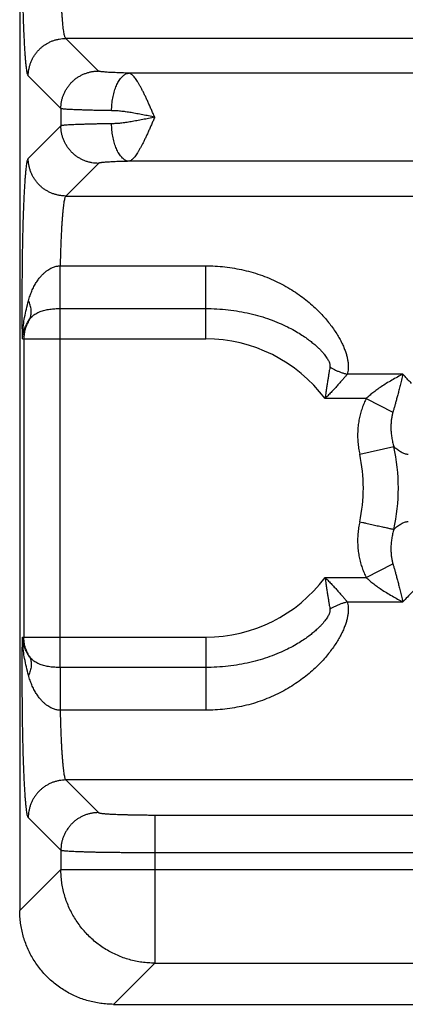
# Model space of a CAD drawing. Header units: inches. Extents: x 0 to 22, y 0 to 17.
# Tile 2 of 38: x 2.2 to 2.6, y 4.2 to 5.3. Entities that reach past the tile are written whole.
import ezdxf

# ---------------------------------------------------------------- set-up
doc = ezdxf.new("R2010")
doc.units = ezdxf.units.IN
doc.header["$LTSCALE"] = 1.21
doc.header["$MEASUREMENT"] = 0
doc.layers.get('0').update_dxf_attribs({"linetype": 'CONTINUOUS'})

msp = doc.modelspace()

# ---------------------------------------------------------------- linework, layer by layer
at = {"color": 7, "linetype": 'CONTINUOUS'}
for p, q in [((2.1815, 7.6117), (2.1815, 4.329)), ((2.2653, 5.2233), (2.2305, 5.2581)), ((5.6014, 5.2581), (2.2305, 5.2581)), ((2.2253, 5.1834), (2.1906, 5.2181)), ((5.5343, 5.2211), (2.2977, 5.2211)), ((2.2253, 5.1834), (2.2253, 5.1649)), ((2.2253, 5.1649), (2.1906, 5.1302)), ((2.2653, 5.125), (2.2305, 5.0902)), ((5.5343, 5.1272), (2.2977, 5.1272)), ((2.2305, 5.0902), (5.6014, 5.0902)), ((2.2245, 5.0158), (2.3795, 5.0158)), ((2.3795, 4.9381), (2.3795, 5.0158)), ((2.2245, 4.588), (2.2245, 4.9703)), ((2.2245, 4.9703), (2.3795, 4.9703)), ((2.1844, 4.9381), (2.3795, 4.9381)), ((2.1859, 4.9381), (2.1859, 4.6202)), ((2.5895, 4.9004), (2.5303, 4.9004)), ((2.5505, 4.8745), (2.5066, 4.8745)), ((2.5505, 4.8745), (2.5788, 4.8598)), ((2.5435, 4.8152), (2.5799, 4.8232)), ((2.5505, 4.6838), (2.5788, 4.6985)), ((2.5066, 4.6838), (2.5505, 4.6838)), ((2.5303, 4.6579), (2.5895, 4.6579)), ((2.1844, 4.6202), (2.3795, 4.6202)), ((2.3795, 4.6202), (2.3795, 4.5425)), ((2.3795, 4.588), (2.2245, 4.588)), ((2.3795, 4.5425), (2.2245, 4.5424)), ((2.2305, 4.4681), (2.2653, 4.4333)), ((5.6014, 4.4681), (2.2305, 4.4681)), ((2.1906, 4.4281), (2.2253, 4.3934)), ((2.3252, 4.4308), (2.3252, 4.273)), ((2.3252, 4.4308), (5.5067, 4.4308)), ((2.2253, 4.3934), (2.2253, 4.3729)), ((2.3252, 4.3908), (5.5067, 4.3908)), ((2.2253, 4.3729), (2.1815, 4.329)), ((2.2253, 4.3729), (5.6066, 4.3729)), ((2.3252, 4.273), (2.2814, 4.2291)), ((2.3252, 4.273), (5.5067, 4.273)), ((2.2814, 4.2291), (5.5506, 4.2291))]:
    msp.add_line(p, q, dxfattribs=at)
for radius, start, end in [(0.1589, 36.8589, 90), (0.1679, 347.6097, 12.3903), (0.2052, 347.6104, 12.3905), (0.1589, 270, 323.1429)]:
    msp.add_arc((2.3795, 4.7791), radius, start, end, dxfattribs=at)
for points, knots in [([(2.1906, 5.2181), (2.1904, 5.2183), (2.1901, 5.219), (2.1897, 5.2203), (2.1893, 5.2222), (2.1889, 5.2247), (2.1885, 5.2277), (2.1881, 5.2314), (2.1877, 5.2355), (2.1874, 5.2402), (2.187, 5.2454), (2.1867, 5.2511), (2.1864, 5.2573), (2.1861, 5.2638), (2.1858, 5.2709), (2.1855, 5.2783), (2.1853, 5.286), (2.1851, 5.2941), (2.1849, 5.3025), (2.1847, 5.3112), (2.1845, 5.3201), (2.1844, 5.3292), (2.1843, 5.3385), (2.1842, 5.3478), (2.1842, 5.3573), (2.1842, 5.3669), (2.1842, 5.3764), (2.1842, 5.3859), (2.1842, 5.3954), (2.1843, 5.4048), (2.1844, 5.4141), (2.1845, 5.4232), (2.1847, 5.4321), (2.1849, 5.4407), (2.1851, 5.4491), (2.1853, 5.4572), (2.1855, 5.465), (2.1858, 5.4724), (2.1861, 5.4794), (2.1864, 5.486), (2.1867, 5.4922), (2.187, 5.4979), (2.1874, 5.5031), (2.1877, 5.5078), (2.1881, 5.5119), (2.1885, 5.5155), (2.1889, 5.5186), (2.1893, 5.5211), (2.1897, 5.523), (2.1901, 5.5243), (2.1904, 5.525), (2.1906, 5.5252)], [0, 0, 0, 0, 0.002685, 0.007148, 0.013469, 0.02165, 0.031664, 0.043481, 0.057062, 0.072357, 0.089303, 0.107835, 0.127882, 0.149364, 0.1722, 0.196301, 0.221572, 0.247916, 0.275232, 0.303414, 0.332353, 0.36194, 0.392058, 0.422592, 0.453425, 0.484438, 0.515511, 0.546523, 0.577356, 0.607891, 0.63801, 0.667597, 0.696537, 0.724722, 0.752041, 0.778388, 0.803662, 0.827766, 0.850605, 0.872091, 0.892141, 0.910675, 0.927624, 0.942922, 0.956506, 0.968325, 0.978341, 0.986524, 0.992848, 0.997313, 1, 1, 1, 1]), ([(2.2305, 5.2581), (2.2303, 5.2582), (2.23, 5.2588), (2.2296, 5.2599), (2.2292, 5.2614), (2.2287, 5.2635), (2.2283, 5.266), (2.2279, 5.269), (2.2275, 5.2725), (2.2272, 5.2764), (2.2268, 5.2807), (2.2265, 5.2854), (2.2261, 5.2905), (2.2258, 5.2959), (2.2255, 5.3017), (2.2253, 5.3078), (2.225, 5.3142), (2.2248, 5.3208), (2.2246, 5.3276), (2.2245, 5.3347), (2.2244, 5.3419), (2.2243, 5.3492), (2.2242, 5.3566), (2.2241, 5.3641), (2.2241, 5.3716), (2.2241, 5.3792), (2.2242, 5.3867), (2.2243, 5.3941), (2.2244, 5.4014), (2.2245, 5.4086), (2.2246, 5.4156), (2.2248, 5.4225), (2.225, 5.4291), (2.2253, 5.4355), (2.2255, 5.4416), (2.2258, 5.4473), (2.2261, 5.4528), (2.2265, 5.4579), (2.2268, 5.4626), (2.2272, 5.4669), (2.2275, 5.4708), (2.2279, 5.4742), (2.2283, 5.4772), (2.2287, 5.4798), (2.2292, 5.4818), (2.2296, 5.4834), (2.23, 5.4845), (2.2303, 5.4851), (2.2305, 5.4852)], [0, 0, 0, 0, 0.003203, 0.008313, 0.015468, 0.024692, 0.035967, 0.049257, 0.06451, 0.081663, 0.100644, 0.121371, 0.143753, 0.167693, 0.193086, 0.219822, 0.247782, 0.276845, 0.306882, 0.337763, 0.369353, 0.401513, 0.434102, 0.466979, 0.5, 0.533021, 0.565898, 0.598487, 0.630647, 0.662236, 0.693118, 0.723155, 0.752218, 0.780178, 0.806914, 0.832307, 0.856247, 0.878629, 0.899356, 0.918337, 0.93549, 0.950743, 0.964033, 0.975308, 0.984532, 0.991687, 0.996797, 1, 1, 1, 1]), ([(2.1906, 5.2181), (2.1906, 5.2193), (2.1907, 5.2216), (2.1912, 5.225), (2.1919, 5.2284), (2.193, 5.2318), (2.1943, 5.235), (2.1959, 5.2381), (2.1978, 5.241), (2.1999, 5.2438), (2.2023, 5.2464), (2.2048, 5.2487), (2.2076, 5.2508), (2.2106, 5.2527), (2.2137, 5.2543), (2.2169, 5.2557), (2.2202, 5.2567), (2.2236, 5.2575), (2.2271, 5.2579), (2.2294, 5.2581), (2.2305, 5.2581)], [0, 0, 0, 0, 0.055527, 0.111062, 0.166607, 0.222159, 0.277718, 0.333283, 0.388853, 0.444426, 0.5, 0.555575, 0.611148, 0.666717, 0.722282, 0.777842, 0.833394, 0.888938, 0.944473, 1, 1, 1, 1]), ([(2.2253, 5.1834), (2.2253, 5.1845), (2.2254, 5.1868), (2.2259, 5.1903), (2.2266, 5.1937), (2.2277, 5.197), (2.229, 5.2002), (2.2307, 5.2033), (2.2325, 5.2063), (2.2347, 5.209), (2.237, 5.2116), (2.2396, 5.214), (2.2424, 5.2161), (2.2453, 5.218), (2.2484, 5.2196), (2.2516, 5.2209), (2.2549, 5.222), (2.2583, 5.2227), (2.2618, 5.2232), (2.2641, 5.2233), (2.2653, 5.2233)], [0, 0, 0, 0, 0.055527, 0.111062, 0.166607, 0.222159, 0.277718, 0.333284, 0.388853, 0.444426, 0.500001, 0.555575, 0.611148, 0.666718, 0.722283, 0.777842, 0.833395, 0.888939, 0.944474, 1, 1, 1, 1]), ([(2.2977, 5.2211), (2.2964, 5.2211), (2.2938, 5.2212), (2.2901, 5.2213), (2.2866, 5.2214), (2.2833, 5.2216), (2.2802, 5.2217), (2.2773, 5.2218), (2.2748, 5.222), (2.2725, 5.2222), (2.2705, 5.2224), (2.2688, 5.2225), (2.2675, 5.2227), (2.2664, 5.2229), (2.2657, 5.2231), (2.2654, 5.2232), (2.2653, 5.2233)], [0, 0, 0, 0, 0.119026, 0.233596, 0.342677, 0.445378, 0.540886, 0.628453, 0.707584, 0.777986, 0.839323, 0.891208, 0.933302, 0.965378, 0.987444, 1, 1, 1, 1]), ([(2.2793, 5.1811), (2.2793, 5.1823), (2.2794, 5.1845), (2.2797, 5.1879), (2.28, 5.1912), (2.2806, 5.1945), (2.2812, 5.1976), (2.282, 5.2007), (2.2828, 5.2036), (2.2838, 5.2063), (2.2849, 5.2088), (2.286, 5.2112), (2.2873, 5.2133), (2.2886, 5.2152), (2.29, 5.2169), (2.2915, 5.2183), (2.293, 5.2194), (2.2945, 5.2203), (2.2961, 5.2209), (2.2971, 5.2211), (2.2977, 5.2211)], [0, 0, 0, 0, 0.072498, 0.144632, 0.215994, 0.286182, 0.354812, 0.421516, 0.485955, 0.54782, 0.606843, 0.662802, 0.715533, 0.764946, 0.811033, 0.853894, 0.893758, 0.931004, 0.96618, 1, 1, 1, 1]), ([(2.3252, 5.1741), (2.3246, 5.1755), (2.3235, 5.1782), (2.3217, 5.1822), (2.32, 5.1861), (2.3183, 5.1899), (2.3165, 5.1937), (2.3149, 5.1972), (2.3132, 5.2006), (2.3116, 5.2038), (2.31, 5.2068), (2.3084, 5.2096), (2.3069, 5.212), (2.3055, 5.2143), (2.3041, 5.2162), (2.3027, 5.2178), (2.3014, 5.2191), (2.3001, 5.2201), (2.2989, 5.2208), (2.2981, 5.221), (2.2977, 5.2211)], [0, 0, 0, 0, 0.079571, 0.158541, 0.236373, 0.312586, 0.386695, 0.458212, 0.526666, 0.591636, 0.652746, 0.709684, 0.762181, 0.809988, 0.853008, 0.891262, 0.924582, 0.953334, 0.978379, 1, 1, 1, 1]), ([(2.2793, 5.1811), (2.2774, 5.1812), (2.2736, 5.1812), (2.2681, 5.1813), (2.2629, 5.1814), (2.2579, 5.1815), (2.2532, 5.1816), (2.2488, 5.1818), (2.2448, 5.1819), (2.2411, 5.182), (2.2377, 5.1822), (2.2348, 5.1823), (2.2322, 5.1825), (2.23, 5.1827), (2.2282, 5.1828), (2.2269, 5.183), (2.226, 5.1831), (2.2255, 5.1833), (2.2253, 5.1834)], [0, 0, 0, 0, 0.106046, 0.207949, 0.305268, 0.397589, 0.484518, 0.565683, 0.640744, 0.709389, 0.771335, 0.826327, 0.874139, 0.914577, 0.947475, 0.972706, 0.990194, 1, 1, 1, 1]), ([(2.3253, 5.1741), (2.3231, 5.1746), (2.3188, 5.1755), (2.3125, 5.1767), (2.3062, 5.1779), (2.3002, 5.179), (2.2944, 5.1799), (2.289, 5.1805), (2.284, 5.181), (2.2808, 5.1811), (2.2793, 5.1811)], [0, 0, 0, 0, 0.141687, 0.281528, 0.418384, 0.550472, 0.676338, 0.794105, 0.90233, 1, 1, 1, 1]), ([(2.3253, 5.1741), (2.3231, 5.1737), (2.3188, 5.1728), (2.3125, 5.1716), (2.3062, 5.1704), (2.3002, 5.1693), (2.2944, 5.1684), (2.289, 5.1677), (2.284, 5.1673), (2.2808, 5.1672), (2.2793, 5.1671)], [0, 0, 0, 0, 0.141673, 0.281747, 0.418673, 0.550755, 0.676455, 0.794021, 0.90216, 1, 1, 1, 1]), ([(2.3252, 5.1741), (2.3246, 5.1728), (2.3235, 5.1701), (2.3217, 5.1661), (2.32, 5.1622), (2.3183, 5.1583), (2.3165, 5.1546), (2.3149, 5.151), (2.3132, 5.1476), (2.3116, 5.1444), (2.31, 5.1415), (2.3084, 5.1387), (2.3069, 5.1362), (2.3055, 5.134), (2.3041, 5.1321), (2.3027, 5.1305), (2.3014, 5.1292), (2.3001, 5.1282), (2.2989, 5.1275), (2.2981, 5.1272), (2.2977, 5.1272)], [0, 0, 0, 0, 0.079661, 0.158547, 0.236353, 0.312575, 0.386704, 0.458235, 0.526689, 0.591656, 0.652768, 0.709714, 0.762208, 0.810021, 0.85307, 0.891278, 0.92457, 0.953409, 0.978465, 1, 1, 1, 1]), ([(2.2793, 5.1671), (2.2774, 5.1671), (2.2736, 5.1671), (2.2681, 5.167), (2.2629, 5.1669), (2.2579, 5.1668), (2.2532, 5.1666), (2.2488, 5.1665), (2.2448, 5.1664), (2.2411, 5.1662), (2.2377, 5.1661), (2.2348, 5.1659), (2.2322, 5.1658), (2.23, 5.1656), (2.2282, 5.1655), (2.2269, 5.1653), (2.226, 5.1651), (2.2255, 5.165), (2.2253, 5.1649)], [0, 0, 0, 0, 0.106048, 0.207944, 0.305258, 0.397574, 0.484496, 0.565651, 0.640697, 0.709328, 0.77127, 0.826269, 0.874099, 0.914555, 0.947467, 0.972705, 0.990195, 1, 1, 1, 1]), ([(2.2653, 5.125), (2.2641, 5.125), (2.2618, 5.1251), (2.2583, 5.1255), (2.2549, 5.1263), (2.2516, 5.1273), (2.2484, 5.1287), (2.2453, 5.1303), (2.2424, 5.1322), (2.2396, 5.1343), (2.237, 5.1367), (2.2347, 5.1392), (2.2325, 5.142), (2.2307, 5.1449), (2.229, 5.148), (2.2277, 5.1513), (2.2266, 5.1546), (2.2259, 5.158), (2.2254, 5.1614), (2.2253, 5.1638), (2.2253, 5.1649)], [0, 0, 0, 0, 0.055526, 0.111061, 0.166605, 0.222157, 0.277716, 0.333281, 0.388851, 0.444424, 0.499998, 0.555573, 0.611146, 0.666716, 0.722281, 0.777841, 0.833393, 0.888937, 0.944473, 1, 1, 1, 1]), ([(2.2977, 5.1272), (2.2971, 5.1272), (2.2961, 5.1274), (2.2945, 5.128), (2.293, 5.1289), (2.2915, 5.13), (2.29, 5.1314), (2.2886, 5.1331), (2.2873, 5.135), (2.286, 5.1371), (2.2849, 5.1394), (2.2838, 5.142), (2.2828, 5.1447), (2.282, 5.1476), (2.2812, 5.1507), (2.2806, 5.1538), (2.28, 5.1571), (2.2797, 5.1604), (2.2794, 5.1637), (2.2793, 5.166), (2.2793, 5.1671)], [0, 0, 0, 0, 0.03382, 0.068996, 0.106242, 0.146106, 0.188967, 0.235054, 0.284467, 0.337198, 0.393157, 0.45218, 0.514046, 0.578484, 0.645189, 0.713818, 0.784006, 0.855368, 0.927502, 1, 1, 1, 1]), ([(2.1844, 4.9381), (2.1843, 4.9411), (2.1843, 4.9472), (2.1842, 4.9564), (2.1842, 4.9657), (2.1842, 4.9752), (2.1842, 4.9846), (2.1842, 4.994), (2.1843, 5.0034), (2.1843, 5.0126), (2.1845, 5.0217), (2.1846, 5.0307), (2.1847, 5.0394), (2.1849, 5.0479), (2.1851, 5.0561), (2.1853, 5.064), (2.1856, 5.0716), (2.1859, 5.0789), (2.1861, 5.0857), (2.1864, 5.0921), (2.1868, 5.0981), (2.1871, 5.1037), (2.1874, 5.1087), (2.1878, 5.1133), (2.1882, 5.1174), (2.1885, 5.1209), (2.1889, 5.1238), (2.1893, 5.1262), (2.1897, 5.1281), (2.1901, 5.1293), (2.1904, 5.13), (2.1906, 5.1302)], [0, 0, 0, 0, 0.047113, 0.095072, 0.143659, 0.192636, 0.24176, 0.290785, 0.339461, 0.387554, 0.434888, 0.481316, 0.526692, 0.57087, 0.613673, 0.654926, 0.69447, 0.732147, 0.767804, 0.801307, 0.832529, 0.861366, 0.88773, 0.911532, 0.932675, 0.951059, 0.966599, 0.979248, 0.988987, 0.995852, 1, 1, 1, 1]), ([(2.2305, 5.0902), (2.2294, 5.0902), (2.2271, 5.0903), (2.2236, 5.0908), (2.2202, 5.0916), (2.2169, 5.0926), (2.2137, 5.0939), (2.2106, 5.0956), (2.2076, 5.0974), (2.2048, 5.0996), (2.2023, 5.1019), (2.1999, 5.1045), (2.1978, 5.1073), (2.1959, 5.1102), (2.1943, 5.1133), (2.193, 5.1165), (2.1919, 5.1198), (2.1912, 5.1232), (2.1907, 5.1267), (2.1906, 5.129), (2.1906, 5.1302)], [0, 0, 0, 0, 0.055526, 0.111062, 0.166606, 0.222158, 0.277718, 0.333283, 0.388852, 0.444425, 0.5, 0.555574, 0.611147, 0.666717, 0.722282, 0.777841, 0.833393, 0.888938, 0.944473, 1, 1, 1, 1]), ([(2.2977, 5.1272), (2.2964, 5.1271), (2.2938, 5.1271), (2.2901, 5.127), (2.2866, 5.1269), (2.2833, 5.1267), (2.2802, 5.1266), (2.2773, 5.1264), (2.2748, 5.1263), (2.2725, 5.1261), (2.2705, 5.1259), (2.2688, 5.1258), (2.2675, 5.1256), (2.2664, 5.1254), (2.2657, 5.1252), (2.2654, 5.1251), (2.2653, 5.125)], [0, 0, 0, 0, 0.119129, 0.233731, 0.342835, 0.445551, 0.541051, 0.628576, 0.707648, 0.778001, 0.83932, 0.891204, 0.933306, 0.965391, 0.987447, 1, 1, 1, 1]), ([(2.2305, 5.0902), (2.2304, 5.0901), (2.23, 5.0895), (2.2296, 5.0885), (2.2292, 5.0869), (2.2288, 5.0849), (2.2284, 5.0825), (2.228, 5.0796), (2.2276, 5.0762), (2.2272, 5.0724), (2.2269, 5.0683), (2.2265, 5.0637), (2.2262, 5.0588), (2.2259, 5.0535), (2.2256, 5.0478), (2.2253, 5.0419), (2.2251, 5.0357), (2.2249, 5.0293), (2.2247, 5.0226), (2.2246, 5.0181), (2.2245, 5.0158)], [0, 0, 0, 0, 0.009554, 0.024716, 0.045894, 0.073154, 0.106456, 0.145704, 0.190763, 0.241456, 0.297563, 0.358849, 0.425069, 0.495934, 0.571117, 0.650276, 0.733083, 0.819203, 0.908293, 1, 1, 1, 1]), ([(2.1909, 4.9787), (2.1914, 4.9805), (2.1924, 4.9839), (2.1943, 4.9889), (2.1965, 4.9936), (2.199, 4.9979), (2.2015, 5.0016), (2.2041, 5.0048), (2.2066, 5.0074), (2.209, 5.0095), (2.2113, 5.0113), (2.2134, 5.0126), (2.2155, 5.0137), (2.2175, 5.0145), (2.2193, 5.0151), (2.2211, 5.0155), (2.2228, 5.0157), (2.224, 5.0158), (2.2245, 5.0158)], [0, 0, 0, 0, 0.101365, 0.20207, 0.300198, 0.3935, 0.478837, 0.554728, 0.621784, 0.681549, 0.735056, 0.783142, 0.826459, 0.865683, 0.901656, 0.935336, 0.967749, 1, 1, 1, 1]), ([(2.2245, 4.9703), (2.2245, 4.9709), (2.2245, 4.9723), (2.2245, 4.9743), (2.2245, 4.9766), (2.2245, 4.9791), (2.2245, 4.9818), (2.2245, 4.9845), (2.2245, 4.9875), (2.2245, 4.9905), (2.2245, 4.9936), (2.2245, 4.9967), (2.2245, 5), (2.2245, 5.0032), (2.2245, 5.0064), (2.2245, 5.0096), (2.2245, 5.0127), (2.2245, 5.0148), (2.2245, 5.0158)], [0, 0, 0, 0, 0.041458, 0.087596, 0.13809, 0.192584, 0.250697, 0.31202, 0.376122, 0.442555, 0.51085, 0.580529, 0.651102, 0.722073, 0.792945, 0.863219, 0.932402, 1, 1, 1, 1]), ([(2.3795, 5.0158), (2.3829, 5.0158), (2.3897, 5.0156), (2.4, 5.0148), (2.4102, 5.0133), (2.4203, 5.0113), (2.4302, 5.0087), (2.4399, 5.0055), (2.4493, 5.0017), (2.4584, 4.9975), (2.467, 4.9928), (2.4751, 4.9878), (2.4826, 4.9824), (2.4896, 4.9769), (2.496, 4.9712), (2.5017, 4.9655), (2.5069, 4.9598), (2.5115, 4.9542), (2.5155, 4.9488), (2.519, 4.9435), (2.522, 4.9385), (2.5245, 4.9337), (2.5266, 4.9291), (2.5283, 4.9247), (2.5296, 4.9206), (2.5305, 4.9167), (2.5311, 4.913), (2.5314, 4.9095), (2.5313, 4.9062), (2.531, 4.9032), (2.5306, 4.9013), (2.5303, 4.9004)], [0, 0, 0, 0, 0.048914, 0.098043, 0.147254, 0.196426, 0.245448, 0.294196, 0.34252, 0.390223, 0.437029, 0.48266, 0.526854, 0.569383, 0.610051, 0.648722, 0.685297, 0.719714, 0.751954, 0.782038, 0.81002, 0.835976, 0.86001, 0.882274, 0.902898, 0.922034, 0.93981, 0.956349, 0.971805, 0.986311, 1, 1, 1, 1]), ([(2.1844, 4.9381), (2.1844, 4.9404), (2.1846, 4.9452), (2.1854, 4.9529), (2.1867, 4.9611), (2.1885, 4.9698), (2.19, 4.9757), (2.1909, 4.9787)], [0, 0, 0, 0, 0.167533, 0.353691, 0.556199, 0.772567, 1, 1, 1, 1]), ([(2.1916, 4.9582), (2.192, 4.9588), (2.1926, 4.9601), (2.1932, 4.9622), (2.1936, 4.9643), (2.1938, 4.9666), (2.1937, 4.9689), (2.1934, 4.9713), (2.1928, 4.9738), (2.1919, 4.9763), (2.1912, 4.9779), (2.1909, 4.9787)], [0, 0, 0, 0, 0.098733, 0.199005, 0.301697, 0.407562, 0.517203, 0.631062, 0.749418, 0.8724, 1, 1, 1, 1]), ([(2.1916, 4.9582), (2.1921, 4.9589), (2.193, 4.9602), (2.1946, 4.9619), (2.1965, 4.9635), (2.1985, 4.9649), (2.2008, 4.9661), (2.2031, 4.9671), (2.2056, 4.968), (2.2082, 4.9687), (2.2109, 4.9692), (2.2136, 4.9696), (2.2163, 4.9699), (2.219, 4.9701), (2.2218, 4.9703), (2.2236, 4.9703), (2.2245, 4.9703)], [0, 0, 0, 0, 0.064436, 0.129812, 0.196362, 0.264293, 0.333754, 0.404776, 0.47723, 0.550853, 0.625282, 0.700147, 0.775153, 0.850187, 0.925179, 1, 1, 1, 1]), ([(2.3795, 4.9703), (2.3835, 4.9703), (2.3915, 4.9701), (2.4034, 4.9691), (2.4151, 4.9674), (2.4265, 4.9651), (2.4375, 4.9623), (2.4479, 4.9589), (2.4575, 4.9551), (2.4662, 4.9511), (2.4738, 4.9471), (2.4803, 4.9432), (2.4858, 4.9395), (2.4905, 4.9361), (2.4946, 4.9328), (2.498, 4.9298), (2.5009, 4.927), (2.5034, 4.9244), (2.5055, 4.922), (2.5072, 4.9198), (2.5086, 4.9177), (2.5097, 4.9159), (2.5105, 4.9142), (2.5112, 4.9127), (2.5116, 4.9114), (2.5118, 4.9102), (2.5119, 4.9091), (2.5118, 4.9085), (2.5118, 4.9082)], [0, 0, 0, 0, 0.078242, 0.155939, 0.232637, 0.3079, 0.381302, 0.45235, 0.520182, 0.582716, 0.638266, 0.686909, 0.729678, 0.767451, 0.800826, 0.830343, 0.856471, 0.879594, 0.900035, 0.918062, 0.93392, 0.947833, 0.960001, 0.970553, 0.97964, 0.987441, 0.994157, 1, 1, 1, 1]), ([(2.1844, 4.9381), (2.1845, 4.9394), (2.1848, 4.9422), (2.1858, 4.9463), (2.1872, 4.9504), (2.1892, 4.9545), (2.1908, 4.957), (2.1916, 4.9582)], [0, 0, 0, 0, 0.189273, 0.385002, 0.585969, 0.791254, 1, 1, 1, 1]), ([(2.1916, 4.9582), (2.1912, 4.9575), (2.1903, 4.9559), (2.1891, 4.9535), (2.1882, 4.9511), (2.1874, 4.9485), (2.1867, 4.946), (2.1863, 4.9433), (2.186, 4.9407), (2.1859, 4.9389), (2.1859, 4.9381)], [0, 0, 0, 0, 0.125907, 0.251333, 0.376355, 0.501136, 0.625866, 0.750561, 0.875243, 1, 1, 1, 1]), ([(2.5118, 4.9082), (2.5116, 4.9071), (2.5113, 4.905), (2.5107, 4.9016), (2.5101, 4.8978), (2.5095, 4.8938), (2.5088, 4.8894), (2.5081, 4.8848), (2.5074, 4.8797), (2.5069, 4.8763), (2.5066, 4.8745)], [0, 0, 0, 0, 0.092276, 0.193352, 0.3036, 0.423267, 0.552488, 0.691498, 0.840613, 1, 1, 1, 1]), ([(2.5303, 4.9004), (2.5296, 4.8995), (2.5281, 4.8977), (2.5257, 4.895), (2.5231, 4.892), (2.5203, 4.8888), (2.5172, 4.8854), (2.5139, 4.8819), (2.5103, 4.8782), (2.5079, 4.8757), (2.5066, 4.8745)], [0, 0, 0, 0, 0.0947, 0.198586, 0.311526, 0.43322, 0.563258, 0.701301, 0.847033, 1, 1, 1, 1]), ([(2.5118, 4.9082), (2.5127, 4.9076), (2.5146, 4.9064), (2.5176, 4.9048), (2.5207, 4.9034), (2.5239, 4.9022), (2.5271, 4.9012), (2.5292, 4.9006), (2.5303, 4.9004)], [0, 0, 0, 0, 0.16539, 0.332295, 0.499967, 0.667646, 0.834573, 1, 1, 1, 1]), ([(2.5895, 4.9004), (2.5876, 4.8994), (2.5836, 4.8973), (2.5777, 4.894), (2.5719, 4.8906), (2.5666, 4.8872), (2.5617, 4.8838), (2.5575, 4.8806), (2.5538, 4.8775), (2.5515, 4.8755), (2.5505, 4.8745)], [0, 0, 0, 0, 0.139528, 0.285188, 0.429976, 0.567094, 0.692694, 0.805774, 0.907702, 1, 1, 1, 1]), ([(2.5895, 4.9003), (2.589, 4.8983), (2.588, 4.8943), (2.5866, 4.8886), (2.5853, 4.8834), (2.5841, 4.8786), (2.5829, 4.8742), (2.5818, 4.8702), (2.5808, 4.8664), (2.5798, 4.863), (2.5791, 4.8608), (2.5788, 4.8598)], [0, 0, 0, 0, 0.152181, 0.291391, 0.418891, 0.53642, 0.64503, 0.745371, 0.837697, 0.922499, 1, 1, 1, 1]), ([(2.5986, 4.8906), (2.5976, 4.8917), (2.5955, 4.8936), (2.5927, 4.8971), (2.5906, 4.8993), (2.5895, 4.9004)], [0, 0, 0, 0, 0.322357, 0.651138, 1, 1, 1, 1]), ([(2.5505, 4.8745), (2.5497, 4.8729), (2.5481, 4.8695), (2.546, 4.8642), (2.5443, 4.8586), (2.5429, 4.8528), (2.5419, 4.8467), (2.5414, 4.8405), (2.5412, 4.8342), (2.5415, 4.8278), (2.5422, 4.8215), (2.543, 4.8173), (2.5435, 4.8152)], [0, 0, 0, 0, 0.089347, 0.182404, 0.278664, 0.377564, 0.478532, 0.581066, 0.68482, 0.789459, 0.894638, 1, 1, 1, 1]), ([(2.5788, 4.8598), (2.5785, 4.8587), (2.5779, 4.8562), (2.5772, 4.8522), (2.5768, 4.8478), (2.5767, 4.843), (2.5769, 4.838), (2.5775, 4.833), (2.5785, 4.828), (2.5794, 4.8247), (2.5799, 4.8232)], [0, 0, 0, 0, 0.094956, 0.204229, 0.324952, 0.454539, 0.590233, 0.728662, 0.866428, 1, 1, 1, 1]), ([(2.595, 4.8147), (2.5945, 4.8148), (2.5933, 4.815), (2.5915, 4.8155), (2.5896, 4.8163), (2.5878, 4.8172), (2.5859, 4.8183), (2.5839, 4.8197), (2.5819, 4.8213), (2.5805, 4.8225), (2.5799, 4.8232)], [0, 0, 0, 0, 0.100744, 0.205814, 0.316421, 0.433641, 0.558653, 0.69326, 0.839578, 1, 1, 1, 1]), ([(2.5435, 4.7431), (2.543, 4.741), (2.5422, 4.7368), (2.5415, 4.7304), (2.5412, 4.724), (2.5414, 4.7177), (2.5419, 4.7115), (2.5429, 4.7055), (2.5443, 4.6996), (2.546, 4.694), (2.5481, 4.6888), (2.5497, 4.6854), (2.5505, 4.6838)], [0, 0, 0, 0, 0.105855, 0.211294, 0.316028, 0.419779, 0.52228, 0.623243, 0.722133, 0.818302, 0.911118, 1, 1, 1, 1]), ([(2.5435, 4.7431), (2.5445, 4.7429), (2.5467, 4.7424), (2.55, 4.7417), (2.5532, 4.741), (2.5563, 4.7403), (2.5593, 4.7396), (2.5622, 4.739), (2.565, 4.7384), (2.5676, 4.7378), (2.57, 4.7373), (2.5722, 4.7368), (2.5742, 4.7364), (2.576, 4.736), (2.5775, 4.7356), (2.5788, 4.7354), (2.5795, 4.7352), (2.5799, 4.7351)], [0, 0, 0, 0, 0.090233, 0.179777, 0.267953, 0.354088, 0.437528, 0.517637, 0.593807, 0.665459, 0.732045, 0.793061, 0.848041, 0.896568, 0.938271, 0.972835, 1, 1, 1, 1]), ([(2.5799, 4.7351), (2.5805, 4.7357), (2.5818, 4.7369), (2.5838, 4.7385), (2.5857, 4.7398), (2.5876, 4.741), (2.5895, 4.742), (2.5913, 4.7427), (2.5932, 4.7432), (2.5944, 4.7435), (2.595, 4.7435)], [0, 0, 0, 0, 0.152295, 0.295487, 0.429786, 0.555657, 0.673959, 0.786293, 0.894374, 1, 1, 1, 1]), ([(2.5799, 4.7351), (2.5794, 4.7335), (2.5785, 4.7303), (2.5775, 4.7253), (2.5769, 4.7202), (2.5767, 4.7152), (2.5768, 4.7105), (2.5772, 4.706), (2.5779, 4.7021), (2.5785, 4.6996), (2.5788, 4.6985)], [0, 0, 0, 0, 0.133855, 0.271856, 0.410444, 0.546207, 0.675767, 0.796376, 0.90542, 1, 1, 1, 1]), ([(2.5788, 4.6985), (2.5791, 4.6975), (2.5798, 4.6953), (2.5808, 4.6918), (2.5818, 4.6881), (2.5829, 4.684), (2.5841, 4.6796), (2.5853, 4.6748), (2.5866, 4.6696), (2.588, 4.6639), (2.589, 4.66), (2.5895, 4.6579)], [0, 0, 0, 0, 0.077769, 0.162845, 0.255469, 0.356115, 0.464997, 0.582691, 0.710048, 0.848693, 1, 1, 1, 1]), ([(2.6349, 4.6952), (2.6338, 4.6951), (2.6318, 4.6947), (2.6287, 4.6936), (2.6255, 4.6919), (2.6221, 4.6898), (2.6187, 4.6871), (2.6151, 4.6841), (2.6113, 4.6805), (2.6074, 4.6766), (2.6033, 4.6724), (2.5989, 4.6678), (2.5943, 4.6629), (2.5911, 4.6596), (2.5895, 4.6579)], [0, 0, 0, 0, 0.050749, 0.105741, 0.165882, 0.231924, 0.304462, 0.383809, 0.470046, 0.56312, 0.662877, 0.769109, 0.881534, 1, 1, 1, 1]), ([(2.5066, 4.6838), (2.5069, 4.682), (2.5074, 4.6786), (2.5081, 4.6735), (2.5088, 4.6688), (2.5095, 4.6645), (2.5101, 4.6604), (2.5107, 4.6567), (2.5113, 4.6533), (2.5116, 4.6512), (2.5118, 4.6501)], [0, 0, 0, 0, 0.159389, 0.308499, 0.447502, 0.576719, 0.696385, 0.806636, 0.907717, 1, 1, 1, 1]), ([(2.5066, 4.6838), (2.5079, 4.6826), (2.5103, 4.6801), (2.5139, 4.6764), (2.5172, 4.6728), (2.5203, 4.6695), (2.5231, 4.6663), (2.5257, 4.6633), (2.5281, 4.6605), (2.5296, 4.6588), (2.5303, 4.6579)], [0, 0, 0, 0, 0.152963, 0.298689, 0.436725, 0.566758, 0.688452, 0.801397, 0.90529, 1, 1, 1, 1]), ([(2.5505, 4.6838), (2.5515, 4.6828), (2.5538, 4.6807), (2.5575, 4.6776), (2.5618, 4.6744), (2.5667, 4.671), (2.5721, 4.6676), (2.5779, 4.6641), (2.5837, 4.6609), (2.5876, 4.6589), (2.5895, 4.6579)], [0, 0, 0, 0, 0.092701, 0.195132, 0.308794, 0.435015, 0.572933, 0.718631, 0.863772, 1, 1, 1, 1]), ([(2.5303, 4.6579), (2.5306, 4.657), (2.531, 4.6551), (2.5313, 4.652), (2.5314, 4.6488), (2.5311, 4.6453), (2.5305, 4.6416), (2.5296, 4.6377), (2.5283, 4.6336), (2.5266, 4.6292), (2.5245, 4.6246), (2.522, 4.6198), (2.519, 4.6148), (2.5155, 4.6095), (2.5115, 4.6041), (2.5069, 4.5985), (2.5018, 4.5928), (2.496, 4.5871), (2.4896, 4.5815), (2.4827, 4.5759), (2.4751, 4.5706), (2.467, 4.5655), (2.4584, 4.5608), (2.4494, 4.5566), (2.44, 4.5528), (2.4303, 4.5496), (2.4203, 4.547), (2.4102, 4.545), (2.4, 4.5435), (2.3897, 4.5426), (2.3829, 4.5425), (2.3795, 4.5425)], [0, 0, 0, 0, 0.013712, 0.028236, 0.043704, 0.060248, 0.078015, 0.097131, 0.117723, 0.139952, 0.163948, 0.189866, 0.217812, 0.247866, 0.280081, 0.314477, 0.351038, 0.389699, 0.430362, 0.472893, 0.517094, 0.562737, 0.60956, 0.657285, 0.705634, 0.754406, 0.803456, 0.852656, 0.901896, 0.951055, 1, 1, 1, 1]), ([(2.5118, 4.6501), (2.5127, 4.6507), (2.5146, 4.6519), (2.5176, 4.6534), (2.5207, 4.6548), (2.5239, 4.6561), (2.5271, 4.6571), (2.5292, 4.6577), (2.5303, 4.6579)], [0, 0, 0, 0, 0.165397, 0.332308, 0.499984, 0.667663, 0.834585, 1, 1, 1, 1]), ([(2.5118, 4.6501), (2.5118, 4.6498), (2.5119, 4.6492), (2.5118, 4.6481), (2.5116, 4.6469), (2.5112, 4.6456), (2.5105, 4.6441), (2.5097, 4.6424), (2.5086, 4.6405), (2.5072, 4.6385), (2.5054, 4.6363), (2.5034, 4.6339), (2.5009, 4.6313), (2.498, 4.6285), (2.4945, 4.6255), (2.4905, 4.6222), (2.4858, 4.6187), (2.4803, 4.6151), (2.4738, 4.6112), (2.4662, 4.6072), (2.4575, 4.6032), (2.4478, 4.5994), (2.4374, 4.596), (2.4265, 4.5931), (2.4151, 4.5909), (2.4034, 4.5892), (2.3915, 4.5882), (2.3835, 4.588), (2.3795, 4.588)], [0, 0, 0, 0, 0.005848, 0.01257, 0.020377, 0.029469, 0.040028, 0.052203, 0.066124, 0.081989, 0.100024, 0.120471, 0.143603, 0.169738, 0.199262, 0.232644, 0.270423, 0.313197, 0.36184, 0.417406, 0.479955, 0.547796, 0.618817, 0.692196, 0.767438, 0.844112, 0.921782, 1, 1, 1, 1]), ([(2.1906, 4.4281), (2.1904, 4.4283), (2.1901, 4.4289), (2.1897, 4.4302), (2.1893, 4.4321), (2.1889, 4.4345), (2.1885, 4.4374), (2.1882, 4.4409), (2.1878, 4.445), (2.1874, 4.4495), (2.1871, 4.4546), (2.1868, 4.4601), (2.1864, 4.4661), (2.1861, 4.4726), (2.1859, 4.4794), (2.1856, 4.4867), (2.1853, 4.4943), (2.1851, 4.5022), (2.1849, 4.5104), (2.1847, 4.5189), (2.1846, 4.5276), (2.1845, 4.5366), (2.1843, 4.5457), (2.1843, 4.5549), (2.1842, 4.5643), (2.1842, 4.5737), (2.1842, 4.5831), (2.1842, 4.5925), (2.1842, 4.6019), (2.1843, 4.6111), (2.1843, 4.6172), (2.1844, 4.6202)], [0, 0, 0, 0, 0.004148, 0.011013, 0.020752, 0.0334, 0.048941, 0.067325, 0.088467, 0.112269, 0.138633, 0.167471, 0.198693, 0.232196, 0.267853, 0.30553, 0.345073, 0.386327, 0.42913, 0.473307, 0.518684, 0.565112, 0.612446, 0.660539, 0.709215, 0.75824, 0.807364, 0.856341, 0.904928, 0.952887, 1, 1, 1, 1]), ([(2.1909, 4.5796), (2.19, 4.5826), (2.1885, 4.5885), (2.1867, 4.5972), (2.1854, 4.6054), (2.1846, 4.613), (2.1844, 4.6179), (2.1844, 4.6202)], [0, 0, 0, 0, 0.226163, 0.443838, 0.646139, 0.831304, 1, 1, 1, 1]), ([(2.1916, 4.6), (2.1908, 4.6013), (2.1892, 4.6038), (2.1872, 4.6078), (2.1858, 4.612), (2.1848, 4.6161), (2.1845, 4.6189), (2.1844, 4.6202)], [0, 0, 0, 0, 0.208752, 0.414036, 0.615003, 0.810729, 1, 1, 1, 1]), ([(2.1916, 4.6), (2.1912, 4.6008), (2.1903, 4.6024), (2.1891, 4.6048), (2.1882, 4.6072), (2.1874, 4.6098), (2.1867, 4.6123), (2.1863, 4.6149), (2.186, 4.6176), (2.1859, 4.6193), (2.1859, 4.6202)], [0, 0, 0, 0, 0.125907, 0.251332, 0.376355, 0.501136, 0.625866, 0.750561, 0.875243, 1, 1, 1, 1]), ([(2.1916, 4.6), (2.192, 4.5994), (2.1926, 4.5982), (2.1932, 4.5961), (2.1936, 4.594), (2.1938, 4.5917), (2.1937, 4.5894), (2.1934, 4.587), (2.1928, 4.5845), (2.1919, 4.582), (2.1912, 4.5804), (2.1909, 4.5796)], [0, 0, 0, 0, 0.098733, 0.199006, 0.301698, 0.407563, 0.517204, 0.631062, 0.749418, 0.8724, 1, 1, 1, 1]), ([(2.2245, 4.588), (2.2236, 4.588), (2.2218, 4.588), (2.219, 4.5881), (2.2163, 4.5883), (2.2136, 4.5886), (2.2109, 4.5891), (2.2082, 4.5896), (2.2056, 4.5903), (2.2031, 4.5911), (2.2007, 4.5922), (2.1985, 4.5934), (2.1965, 4.5948), (2.1946, 4.5964), (2.193, 4.5981), (2.1921, 4.5994), (2.1916, 4.6)], [0, 0, 0, 0, 0.074953, 0.150046, 0.225148, 0.300188, 0.375038, 0.449424, 0.522997, 0.59541, 0.666399, 0.735829, 0.803726, 0.870242, 0.93559, 1, 1, 1, 1]), ([(2.2245, 4.588), (2.2245, 4.5874), (2.2245, 4.586), (2.2245, 4.5839), (2.2245, 4.5816), (2.2245, 4.5792), (2.2245, 4.5765), (2.2245, 4.5737), (2.2245, 4.5708), (2.2245, 4.5678), (2.2245, 4.5647), (2.2245, 4.5615), (2.2245, 4.5583), (2.2245, 4.5551), (2.2245, 4.5519), (2.2245, 4.5487), (2.2245, 4.5456), (2.2245, 4.5435), (2.2245, 4.5424)], [0, 0, 0, 0, 0.041458, 0.087596, 0.138089, 0.192583, 0.250696, 0.312019, 0.376121, 0.442553, 0.510849, 0.580528, 0.651101, 0.722072, 0.792944, 0.863218, 0.932402, 1, 1, 1, 1]), ([(2.2245, 4.5424), (2.224, 4.5425), (2.2228, 4.5425), (2.2211, 4.5428), (2.2193, 4.5432), (2.2175, 4.5438), (2.2155, 4.5446), (2.2134, 4.5457), (2.2112, 4.547), (2.2089, 4.5488), (2.2065, 4.5509), (2.204, 4.5535), (2.2015, 4.5567), (2.1989, 4.5604), (2.1965, 4.5647), (2.1943, 4.5694), (2.1924, 4.5744), (2.1914, 4.5778), (2.1909, 4.5796)], [0, 0, 0, 0, 0.032186, 0.064594, 0.098312, 0.134358, 0.173672, 0.21708, 0.265246, 0.31883, 0.378675, 0.445811, 0.521733, 0.607048, 0.700229, 0.798233, 0.898791, 1, 1, 1, 1]), ([(2.2245, 4.5424), (2.2246, 4.5402), (2.2247, 4.5356), (2.2249, 4.529), (2.2251, 4.5225), (2.2253, 4.5164), (2.2256, 4.5104), (2.2259, 4.5048), (2.2262, 4.4995), (2.2265, 4.4946), (2.2269, 4.49), (2.2272, 4.4858), (2.2276, 4.4821), (2.228, 4.4787), (2.2284, 4.4758), (2.2288, 4.4733), (2.2292, 4.4713), (2.2296, 4.4698), (2.23, 4.4687), (2.2304, 4.4682), (2.2305, 4.4681)], [0, 0, 0, 0, 0.091707, 0.180797, 0.266917, 0.349724, 0.428883, 0.504066, 0.574931, 0.641151, 0.702437, 0.758544, 0.809237, 0.854296, 0.893545, 0.926846, 0.954106, 0.975284, 0.990446, 1, 1, 1, 1]), ([(2.2305, 4.4681), (2.2294, 4.4681), (2.2271, 4.4679), (2.2236, 4.4675), (2.2202, 4.4667), (2.2169, 4.4657), (2.2137, 4.4643), (2.2106, 4.4627), (2.2076, 4.4608), (2.2048, 4.4587), (2.2023, 4.4564), (2.1999, 4.4538), (2.1978, 4.451), (2.1959, 4.4481), (2.1943, 4.445), (2.193, 4.4418), (2.1919, 4.4384), (2.1912, 4.435), (2.1907, 4.4316), (2.1906, 4.4293), (2.1906, 4.4281)], [0, 0, 0, 0, 0.055526, 0.111062, 0.166606, 0.222158, 0.277718, 0.333283, 0.388852, 0.444425, 0.5, 0.555574, 0.611147, 0.666717, 0.722282, 0.777841, 0.833393, 0.888938, 0.944473, 1, 1, 1, 1]), ([(2.2653, 4.4333), (2.2641, 4.4333), (2.2618, 4.4332), (2.2583, 4.4327), (2.2549, 4.432), (2.2516, 4.4309), (2.2484, 4.4296), (2.2453, 4.428), (2.2424, 4.4261), (2.2396, 4.424), (2.237, 4.4216), (2.2347, 4.419), (2.2325, 4.4163), (2.2307, 4.4133), (2.229, 4.4102), (2.2277, 4.407), (2.2266, 4.4037), (2.2259, 4.4003), (2.2254, 4.3968), (2.2253, 4.3945), (2.2253, 4.3934)], [0, 0, 0, 0, 0.055526, 0.111061, 0.166605, 0.222157, 0.277716, 0.333281, 0.388851, 0.444424, 0.499998, 0.555573, 0.611146, 0.666716, 0.722281, 0.777841, 0.833393, 0.888937, 0.944473, 1, 1, 1, 1]), ([(2.2653, 4.4333), (2.2654, 4.4332), (2.2658, 4.4331), (2.2665, 4.4329), (2.2675, 4.4327), (2.2689, 4.4325), (2.2707, 4.4323), (2.2727, 4.4322), (2.2751, 4.432), (2.2777, 4.4318), (2.2806, 4.4317), (2.2838, 4.4315), (2.2873, 4.4314), (2.2909, 4.4313), (2.2948, 4.4312), (2.2988, 4.4311), (2.303, 4.431), (2.3073, 4.4309), (2.3117, 4.4309), (2.3162, 4.4308), (2.3207, 4.4308), (2.3237, 4.4308), (2.3252, 4.4308)], [0, 0, 0, 0, 0.006956, 0.019248, 0.037166, 0.060699, 0.089728, 0.124066, 0.163457, 0.207688, 0.25656, 0.309797, 0.367053, 0.427964, 0.492179, 0.559371, 0.629214, 0.701249, 0.774921, 0.849665, 0.924892, 1, 1, 1, 1]), ([(2.2253, 4.3934), (2.2255, 4.3933), (2.226, 4.3931), (2.227, 4.393), (2.2285, 4.3928), (2.2305, 4.3926), (2.2329, 4.3925), (2.2358, 4.3923), (2.2391, 4.3921), (2.2428, 4.392), (2.2469, 4.3918), (2.2514, 4.3917), (2.2562, 4.3916), (2.2614, 4.3914), (2.2669, 4.3913), (2.2726, 4.3912), (2.2786, 4.3911), (2.2848, 4.3911), (2.2913, 4.391), (2.2979, 4.3909), (2.3046, 4.3909), (2.3114, 4.3909), (2.3183, 4.3909), (2.3229, 4.3908), (2.3252, 4.3908)], [0, 0, 0, 0, 0.005735, 0.016133, 0.031229, 0.050974, 0.075282, 0.10404, 0.137107, 0.174319, 0.215482, 0.260384, 0.308806, 0.360526, 0.415312, 0.472912, 0.533056, 0.595458, 0.659821, 0.725839, 0.793197, 0.861573, 0.930627, 1, 1, 1, 1]), ([(2.3252, 4.273), (2.323, 4.273), (2.3184, 4.2732), (2.3116, 4.2739), (2.3049, 4.275), (2.2983, 4.2767), (2.2918, 4.2787), (2.2854, 4.2813), (2.2792, 4.2842), (2.2733, 4.2876), (2.2676, 4.2913), (2.2621, 4.2954), (2.257, 4.2999), (2.2522, 4.3048), (2.2477, 4.3099), (2.2436, 4.3154), (2.2398, 4.3211), (2.2365, 4.327), (2.2335, 4.3332), (2.231, 4.3395), (2.229, 4.346), (2.2273, 4.3527), (2.2262, 4.3594), (2.2255, 4.3661), (2.2253, 4.3706), (2.2253, 4.3729)], [0, 0, 0, 0, 0.043491, 0.086989, 0.130493, 0.174003, 0.217516, 0.261034, 0.304554, 0.348076, 0.391601, 0.435131, 0.478667, 0.522198, 0.56572, 0.609231, 0.652734, 0.69624, 0.739776, 0.783318, 0.826805, 0.870204, 0.913512, 0.956758, 1, 1, 1, 1]), ([(2.2814, 4.2291), (2.2791, 4.2291), (2.2745, 4.2293), (2.2677, 4.23), (2.261, 4.2312), (2.2544, 4.2328), (2.2479, 4.2348), (2.2415, 4.2373), (2.2354, 4.2403), (2.2294, 4.2436), (2.2237, 4.2474), (2.2183, 4.2515), (2.2131, 4.256), (2.2083, 4.2608), (2.2038, 4.2659), (2.1997, 4.2714), (2.1959, 4.2771), (2.1926, 4.283), (2.1897, 4.2892), (2.1872, 4.2955), (2.1851, 4.302), (2.1835, 4.3087), (2.1823, 4.3154), (2.1816, 4.3222), (2.1815, 4.3268), (2.1815, 4.329)], [0, 0, 0, 0, 0.043506, 0.087064, 0.130573, 0.174019, 0.217535, 0.261035, 0.304448, 0.347921, 0.391409, 0.434818, 0.478256, 0.521744, 0.565182, 0.608591, 0.652079, 0.695552, 0.738965, 0.782465, 0.825981, 0.869427, 0.912936, 0.956494, 1, 1, 1, 1])]:
    msp.add_open_spline(points, degree=3, knots=knots, dxfattribs=at)

doc.saveas('drawing.dxf')
